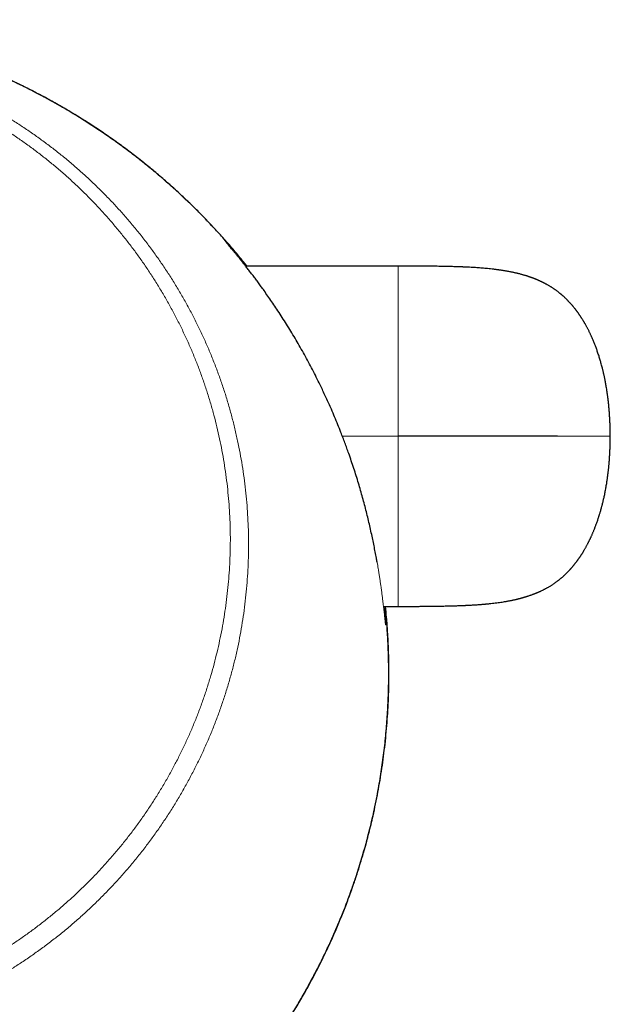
# Model space of a CAD drawing. Header units: millimetres. Extents: x 8 to 811, y 12 to 917.
# Tile 4 of 74: x 389 to 417, y 364 to 410. Entities that reach past the tile are written whole.
import ezdxf

# ---------------------------------------------------------------- set-up
doc = ezdxf.new("R2010")
doc.units = ezdxf.units.MM

msp = doc.modelspace()

# ---------------------------------------------------------------- linework, layer by layer
at = {"color": 7, "linetype": 'Continuous', "lineweight": 30}
for p, q in [((406.584, 398.615), (399.394, 398.615)), ((405.891, 382.577), (406.584, 382.577))]:
    msp.add_line(p, q, dxfattribs=at)
at = {"color": 252, "linetype": 'Continuous', "lineweight": 0}
msp.add_line((406.584, 390.596), (403.954, 390.596), dxfattribs=at)
at = {"color": 7, "linetype": 'Continuous', "lineweight": 30}
for points, knots in [([(399.449, 398.615), (399.359, 398.728), (399.123, 399.025), (398.728, 399.493), (398.265, 400.02), (397.788, 400.537), (397.298, 401.046), (396.794, 401.545), (396.281, 402.031), (395.758, 402.504), (395.225, 402.963), (394.684, 403.41), (394.135, 403.842), (393.578, 404.261), (393.013, 404.666), (392.44, 405.057), (391.861, 405.434), (391.281, 405.794), (390.701, 406.136), (390.122, 406.461), (389.542, 406.77), (388.957, 407.067), (388.367, 407.35), (387.772, 407.62), (387.178, 407.875), (386.583, 408.115), (385.989, 408.341), (385.397, 408.552), (384.805, 408.75), (384.216, 408.933), (383.629, 409.103), (383.044, 409.26), (382.462, 409.404), (381.884, 409.535), (381.306, 409.654), (380.724, 409.762), (380.132, 409.861), (379.552, 409.945), (378.984, 410.017), (378.429, 410.077), (377.866, 410.127), (377.294, 410.167), (376.715, 410.197), (376.128, 410.216), (375.532, 410.224), (374.939, 410.221), (374.349, 410.206), (373.761, 410.179), (373.166, 410.142), (372.565, 410.092), (371.957, 410.029), (371.356, 409.955), (370.763, 409.871), (370.182, 409.777), (369.6, 409.672), (369.018, 409.555), (368.435, 409.426), (367.853, 409.286), (367.271, 409.133), (366.69, 408.968), (366.109, 408.791), (365.534, 408.603), (364.964, 408.404), (364.402, 408.196), (363.843, 407.976), (363.26, 407.733), (362.654, 407.465), (362.024, 407.17), (361.402, 406.86), (360.785, 406.536), (360.18, 406.199), (359.585, 405.851), (359.001, 405.491), (358.424, 405.118), (357.852, 404.729), (357.284, 404.324), (356.721, 403.902), (356.167, 403.467), (355.622, 403.019), (355.09, 402.56), (354.57, 402.091), (354.062, 401.613), (353.565, 401.121), (353.075, 400.614), (352.592, 400.092), (352.117, 399.554), (351.654, 399.004), (351.203, 398.442), (350.766, 397.871), (350.343, 397.291), (349.936, 396.704), (349.541, 396.106), (349.178, 395.528), (348.845, 394.971), (348.54, 394.438), (348.245, 393.897), (347.96, 393.349), (347.686, 392.794), (347.427, 392.244), (347.186, 391.702), (346.961, 391.172), (346.749, 390.645), (346.55, 390.121), (346.359, 389.591), (346.177, 389.054), (346.004, 388.511), (345.844, 387.974), (345.695, 387.441), (345.559, 386.914), (345.436, 386.403), (345.325, 385.907), (345.226, 385.427), (345.137, 384.953), (345.056, 384.485), (344.977, 383.982), (344.902, 383.446), (344.833, 382.878), (344.777, 382.321), (344.731, 381.775), (344.696, 381.243), (344.671, 380.726), (344.655, 380.224), (344.648, 379.734), (344.648, 379.264), (344.654, 378.812), (344.667, 378.38), (344.685, 377.959), (344.708, 377.549), (344.736, 377.151), (344.766, 376.791), (344.796, 376.467), (344.826, 376.172), (344.86, 375.871), (344.898, 375.563), (344.939, 375.249), (344.988, 374.907), (345.046, 374.536), (345.113, 374.136), (345.187, 373.728), (345.269, 373.313), (345.357, 372.892), (345.453, 372.467), (345.556, 372.037), (345.668, 371.601), (345.791, 371.146), (345.928, 370.672), (346.079, 370.18), (346.241, 369.681), (346.415, 369.176), (346.601, 368.664), (346.797, 368.157), (347, 367.656), (347.212, 367.159), (347.434, 366.662), (347.666, 366.168), (347.927, 365.637), (348.218, 365.073), (348.542, 364.479), (348.876, 363.898), (349.218, 363.331), (349.568, 362.777), (349.927, 362.237), (350.292, 361.71), (350.664, 361.198), (351.042, 360.699), (351.425, 360.212), (351.815, 359.739), (352.164, 359.331), (352.471, 358.983), (352.734, 358.694), (352.998, 358.41), (353.264, 358.131), (353.533, 357.856), (353.796, 357.594), (354.056, 357.341), (354.314, 357.096), (354.584, 356.844), (354.867, 356.588), (355.162, 356.327), (355.469, 356.062), (355.78, 355.801), (356.095, 355.544), (356.412, 355.292), (356.74, 355.037), (357.08, 354.781), (357.433, 354.524), (357.793, 354.268), (358.163, 354.013), (358.541, 353.761), (358.931, 353.509), (359.333, 353.258), (359.745, 353.01), (360.167, 352.764), (360.599, 352.522), (361.044, 352.282), (361.504, 352.043), (361.98, 351.806), (362.473, 351.572), (362.98, 351.342), (363.462, 351.133), (363.778, 351.005), (363.919, 350.947)], [0, 0, 0, 0, 0.0038367, 0.0100643, 0.0162721, 0.022461, 0.0287572, 0.0350349, 0.041295, 0.0475378, 0.0537642, 0.0599747, 0.0661698, 0.0723367, 0.0784895, 0.0846288, 0.0907548, 0.0968427, 0.1027684, 0.1086416, 0.1144626, 0.1202319, 0.1260661, 0.1318473, 0.1375759, 0.1432524, 0.1488772, 0.1544507, 0.1599731, 0.1654331, 0.1708431, 0.1762033, 0.1815143, 0.1867761, 0.1919432, 0.1971832, 0.2024981, 0.2078891, 0.2127678, 0.2177092, 0.2227141, 0.2277838, 0.2329194, 0.2381222, 0.2433933, 0.2487344, 0.253876, 0.2590835, 0.2643582, 0.2697016, 0.2751153, 0.2805955, 0.2857901, 0.2910054, 0.296242, 0.3015002, 0.3067804, 0.3120833, 0.3174092, 0.3227586, 0.328132, 0.33353, 0.3388421, 0.3441541, 0.3494666, 0.3547803, 0.3609308, 0.3670848, 0.3732432, 0.3794069, 0.3855769, 0.3916436, 0.3977179, 0.4038006, 0.4098924, 0.4161051, 0.4223287, 0.4285639, 0.4348115, 0.441072, 0.4472341, 0.4534099, 0.4596001, 0.4658053, 0.4721392, 0.4784899, 0.484858, 0.491244, 0.4976486, 0.5039576, 0.5102857, 0.5166337, 0.5230021, 0.5284222, 0.533858, 0.5393099, 0.5447783, 0.5502638, 0.5557668, 0.5609303, 0.5660266, 0.5710563, 0.5760198, 0.5809174, 0.5860404, 0.5910902, 0.5960673, 0.6009722, 0.6058052, 0.6105668, 0.6149912, 0.6193528, 0.6236519, 0.6278889, 0.632064, 0.6372888, 0.6424145, 0.6474417, 0.6523713, 0.6572036, 0.6618559, 0.6664157, 0.6708838, 0.6752609, 0.6793369, 0.6833321, 0.6872474, 0.6910835, 0.6948414, 0.698522, 0.7013605, 0.7041858, 0.7070587, 0.7099809, 0.7129448, 0.7159496, 0.7196106, 0.7233328, 0.7271175, 0.7309658, 0.7348788, 0.7387857, 0.7427569, 0.7467932, 0.7508955, 0.7554006, 0.7599846, 0.7646484, 0.7693932, 0.7742197, 0.7791289, 0.7838342, 0.7886145, 0.7934669, 0.7983097, 0.8031098, 0.8091714, 0.8151661, 0.8210951, 0.8269594, 0.8327602, 0.8384984, 0.8441749, 0.8497783, 0.855322, 0.8608065, 0.8662326, 0.8716009, 0.8750848, 0.8785443, 0.8819796, 0.8853908, 0.8887779, 0.8921987, 0.8952468, 0.8984045, 0.9016717, 0.9050484, 0.9085346, 0.9121305, 0.9158361, 0.9193293, 0.9229149, 0.9265929, 0.9303636, 0.9342269, 0.9381831, 0.9421173, 0.9461396, 0.9502503, 0.9544494, 0.9587374, 0.9630356, 0.96742, 0.9718911, 0.9764491, 0.9811903, 0.9860229, 0.9909476, 0.9959649, 1, 1, 1, 1]), ([(399.456, 398.615), (399.33, 398.772), (399.056, 399.113), (398.619, 399.625), (398.152, 400.15), (397.678, 400.659), (397.198, 401.152), (396.706, 401.635), (396.203, 402.107), (395.688, 402.569), (395.165, 403.019), (394.633, 403.455), (394.092, 403.879), (393.542, 404.291), (392.981, 404.692), (392.411, 405.08), (391.881, 405.424), (391.394, 405.727), (390.951, 405.993), (390.504, 406.251), (390.078, 406.487), (389.674, 406.702), (389.294, 406.899), (388.911, 407.091), (388.481, 407.298), (388.004, 407.518), (387.478, 407.75), (386.948, 407.971), (386.413, 408.183), (385.874, 408.385), (385.329, 408.577), (384.779, 408.76), (384.225, 408.932), (383.667, 409.094), (383.105, 409.246), (382.54, 409.387), (382.018, 409.507), (381.542, 409.608), (381.111, 409.692), (380.678, 409.771), (380.252, 409.842), (379.833, 409.906), (379.42, 409.964), (379.006, 410.015), (378.549, 410.066), (378.049, 410.113), (377.506, 410.155), (376.961, 410.187), (376.416, 410.21), (375.87, 410.223), (375.332, 410.225), (374.803, 410.219), (374.284, 410.204), (373.764, 410.181), (373.244, 410.148), (372.724, 410.107), (372.212, 410.058), (371.708, 410.001), (371.211, 409.937), (370.715, 409.865), (370.219, 409.785), (369.725, 409.696), (369.327, 409.62), (369.094, 409.57), (369.025, 409.554)], [0, 0, 0, 0, 0.017701, 0.038526, 0.059351, 0.079562, 0.099776, 0.119987, 0.140289, 0.160593, 0.180895, 0.201063, 0.221234, 0.241403, 0.261661, 0.281921, 0.30218, 0.317328, 0.332477, 0.347642, 0.362808, 0.375382, 0.387956, 0.40054, 0.413124, 0.429985, 0.446848, 0.463709, 0.480623, 0.497539, 0.514454, 0.531504, 0.548557, 0.565607, 0.582714, 0.599822, 0.616928, 0.629829, 0.64273, 0.655642, 0.668554, 0.680794, 0.693035, 0.705285, 0.717535, 0.733534, 0.749535, 0.765534, 0.781579, 0.797625, 0.81367, 0.828939, 0.844208, 0.859477, 0.874784, 0.890092, 0.9054, 0.920112, 0.934825, 0.949537, 0.964283, 0.979031, 0.993777, 1, 1, 1, 1]), ([(403.885, 390.775), (403.837, 390.897), (403.74, 391.141), (403.589, 391.505), (403.447, 391.837), (403.315, 392.137), (403.194, 392.404), (403.071, 392.667), (402.931, 392.962), (402.77, 393.29), (402.589, 393.648), (402.403, 394.003), (402.213, 394.356), (402.018, 394.705), (401.822, 395.047), (401.624, 395.383), (401.423, 395.713), (401.22, 396.037), (401.019, 396.351), (400.822, 396.65), (400.631, 396.933), (400.445, 397.2), (400.278, 397.437), (400.128, 397.645), (399.997, 397.825), (399.868, 397.998), (399.74, 398.168), (399.613, 398.334), (399.487, 398.497), (399.366, 398.651), (399.251, 398.797), (399.142, 398.933), (399.039, 399.059), (398.942, 399.177), (398.852, 399.287), (398.768, 399.387), (398.692, 399.478), (398.634, 399.547), (398.605, 399.581), (398.595, 399.592)], [0, 0, 0, 0, 0.029497, 0.059006, 0.088505, 0.110826, 0.133147, 0.155067, 0.176987, 0.208117, 0.239258, 0.270389, 0.302514, 0.334662, 0.36681, 0.398935, 0.43181, 0.464708, 0.497606, 0.530479, 0.561556, 0.592645, 0.623721, 0.647242, 0.670762, 0.693874, 0.716986, 0.741757, 0.766543, 0.791327, 0.816097, 0.840311, 0.864542, 0.888772, 0.912984, 0.937836, 0.962712, 0.987586, 1, 1, 1, 1]), ([(398.647, 399.55), (398.648, 399.549), (398.667, 399.528), (398.71, 399.479), (398.775, 399.403), (398.848, 399.319), (398.928, 399.225), (399.016, 399.121), (399.112, 399.006), (399.213, 398.883), (399.319, 398.754), (399.394, 398.661), (399.431, 398.615)], [0, 0, 0, 0, 0.005376, 0.110882, 0.216459, 0.322044, 0.42756, 0.542008, 0.656558, 0.771153, 0.885723, 1, 1, 1, 1]), ([(416.578, 390.596), (416.578, 390.628), (416.578, 390.69), (416.577, 390.776), (416.576, 390.855), (416.575, 390.924), (416.573, 390.984), (416.571, 391.035), (416.57, 391.077), (416.568, 391.113), (416.567, 391.15), (416.566, 391.179), (416.564, 391.213), (416.562, 391.247), (416.561, 391.272), (416.56, 391.292), (416.559, 391.309), (416.558, 391.325), (416.558, 391.339), (416.557, 391.351), (416.556, 391.361), (416.556, 391.371), (416.555, 391.381), (416.555, 391.391), (416.554, 391.4), (416.554, 391.408), (416.553, 391.416), (416.553, 391.423), (416.552, 391.431), (416.552, 391.438), (416.552, 391.444), (416.551, 391.449), (416.551, 391.454), (416.551, 391.459), (416.55, 391.464), (416.55, 391.47), (416.55, 391.476), (416.549, 391.483), (416.549, 391.49), (416.549, 391.497), (416.548, 391.504), (416.548, 391.512), (416.547, 391.521), (416.547, 391.53), (416.546, 391.539), (416.546, 391.549), (416.545, 391.558), (416.545, 391.567), (416.544, 391.578), (416.543, 391.599), (416.54, 391.632), (416.537, 391.68), (416.533, 391.74), (416.527, 391.816), (416.52, 391.902), (416.511, 391.998), (416.501, 392.096), (416.493, 392.176), (416.486, 392.238), (416.481, 392.283), (416.476, 392.323), (416.472, 392.356), (416.469, 392.384), (416.465, 392.413), (416.461, 392.446), (416.455, 392.492), (416.447, 392.551), (416.437, 392.62), (416.427, 392.693), (416.414, 392.779), (416.399, 392.872), (416.382, 392.973), (416.364, 393.069), (416.347, 393.161), (416.33, 393.25), (416.314, 393.33), (416.298, 393.404), (416.284, 393.47), (416.271, 393.53), (416.258, 393.585), (416.245, 393.642), (416.23, 393.704), (416.213, 393.772), (416.192, 393.855), (416.167, 393.948), (416.14, 394.046), (416.114, 394.139), (416.087, 394.229), (416.06, 394.319), (416.03, 394.413), (415.998, 394.511), (415.967, 394.603), (415.937, 394.688), (415.907, 394.77), (415.877, 394.849), (415.847, 394.926), (415.817, 395.003), (415.785, 395.082), (415.753, 395.156), (415.723, 395.226), (415.695, 395.288), (415.671, 395.342), (415.649, 395.389), (415.626, 395.437), (415.6, 395.492), (415.574, 395.545), (415.546, 395.601), (415.515, 395.661), (415.486, 395.716), (415.459, 395.767), (415.434, 395.812), (415.412, 395.852), (415.393, 395.885), (415.375, 395.916), (415.357, 395.949), (415.337, 395.983), (415.315, 396.019), (415.292, 396.058), (415.266, 396.099), (415.241, 396.14), (415.217, 396.177), (415.196, 396.209), (415.176, 396.24), (415.155, 396.272), (415.135, 396.301), (415.118, 396.326), (415.104, 396.346), (415.089, 396.367), (415.072, 396.392), (415.052, 396.42), (415.031, 396.449), (415.012, 396.475), (414.996, 396.496), (414.983, 396.514), (414.97, 396.531), (414.955, 396.55), (414.939, 396.571), (414.921, 396.595), (414.9, 396.622), (414.875, 396.653), (414.847, 396.687), (414.819, 396.721), (414.794, 396.751), (414.772, 396.776), (414.753, 396.798), (414.736, 396.817), (414.719, 396.837), (414.699, 396.859), (414.674, 396.886), (414.645, 396.918), (414.615, 396.949), (414.587, 396.978), (414.563, 397.003), (414.54, 397.027), (414.513, 397.054), (414.479, 397.087), (414.439, 397.125), (414.401, 397.16), (414.369, 397.189), (414.346, 397.21), (414.327, 397.226), (414.309, 397.242), (414.291, 397.258), (414.271, 397.275), (414.249, 397.294), (414.222, 397.316), (414.191, 397.341), (414.158, 397.367), (414.12, 397.397), (414.079, 397.428), (414.037, 397.459), (414, 397.486), (413.967, 397.51), (413.932, 397.534), (413.894, 397.559), (413.851, 397.587), (413.809, 397.615), (413.765, 397.642), (413.721, 397.669), (413.674, 397.697), (413.627, 397.723), (413.585, 397.747), (413.547, 397.768), (413.513, 397.786), (413.479, 397.804), (413.45, 397.819), (413.426, 397.831), (413.406, 397.841), (413.385, 397.851), (413.362, 397.862), (413.337, 397.875), (413.309, 397.888), (413.281, 397.901), (413.253, 397.913), (413.227, 397.925), (413.198, 397.938), (413.167, 397.951), (413.137, 397.964), (413.111, 397.975), (413.086, 397.985), (413.06, 397.996), (413.031, 398.007), (413, 398.02), (412.971, 398.031), (412.946, 398.04), (412.929, 398.047), (412.913, 398.053), (412.896, 398.059), (412.875, 398.067), (412.847, 398.077), (412.816, 398.088), (412.786, 398.098), (412.761, 398.107), (412.737, 398.115), (412.712, 398.123), (412.687, 398.131), (412.662, 398.139), (412.628, 398.15), (412.582, 398.164), (412.524, 398.182), (412.464, 398.199), (412.404, 398.216), (412.341, 398.233), (412.276, 398.249), (412.213, 398.265), (412.153, 398.28), (412.092, 398.294), (412.031, 398.307), (411.97, 398.321), (411.906, 398.334), (411.84, 398.347), (411.774, 398.36), (411.714, 398.371), (411.655, 398.381), (411.594, 398.391), (411.53, 398.402), (411.465, 398.412), (411.403, 398.421), (411.347, 398.429), (411.291, 398.437), (411.23, 398.445), (411.159, 398.454), (411.083, 398.464), (410.985, 398.475), (410.868, 398.488), (410.734, 398.5), (410.607, 398.512), (410.48, 398.522), (410.353, 398.531), (410.222, 398.54), (410.089, 398.548), (409.977, 398.554), (409.892, 398.559), (409.839, 398.561), (409.793, 398.564), (409.756, 398.565), (409.731, 398.567), (409.715, 398.567), (409.705, 398.568), (409.69, 398.568), (409.663, 398.569), (409.625, 398.571), (409.58, 398.573), (409.532, 398.575), (409.472, 398.577), (409.397, 398.58), (409.306, 398.583), (409.203, 398.586), (409.085, 398.589), (408.963, 398.593), (408.838, 398.596), (408.711, 398.598), (408.573, 398.601), (408.423, 398.603), (408.262, 398.606), (408.087, 398.608), (407.904, 398.61), (407.714, 398.612), (407.516, 398.613), (407.304, 398.614), (407.078, 398.615), (406.836, 398.615), (406.67, 398.615), (406.584, 398.615)], [0, 0, 0, 0, 0.006072, 0.011763, 0.01705, 0.02191, 0.026323, 0.030204, 0.033623, 0.036702, 0.039914, 0.046502, 0.052382, 0.05723, 0.062054, 0.067077, 0.072158, 0.077258, 0.082375, 0.087752, 0.093293, 0.099295, 0.105788, 0.1128, 0.120359, 0.127225, 0.134527, 0.142286, 0.150526, 0.15927, 0.168544, 0.176219, 0.184251, 0.192529, 0.20042, 0.207803, 0.214644, 0.220025, 0.224975, 0.229477, 0.233519, 0.237088, 0.240174, 0.242769, 0.244868, 0.246472, 0.247592, 0.247984, 0.248504, 0.249317, 0.250914, 0.253097, 0.255857, 0.258931, 0.263585, 0.268688, 0.274292, 0.28044, 0.28372, 0.286579, 0.288998, 0.29098, 0.292527, 0.293706, 0.295311, 0.297598, 0.300566, 0.304205, 0.308038, 0.311704, 0.317128, 0.322144, 0.326758, 0.331518, 0.33585, 0.339865, 0.343568, 0.346964, 0.350058, 0.352793, 0.355784, 0.359083, 0.362691, 0.366696, 0.372419, 0.377702, 0.382532, 0.387344, 0.392335, 0.397668, 0.403101, 0.408276, 0.41316, 0.417962, 0.422849, 0.427044, 0.43177, 0.436575, 0.441101, 0.445355, 0.449388, 0.452431, 0.455366, 0.458265, 0.46132, 0.464884, 0.468894, 0.472719, 0.476358, 0.479723, 0.482756, 0.485373, 0.487581, 0.489502, 0.491771, 0.494204, 0.496504, 0.499143, 0.502244, 0.505195, 0.507803, 0.510075, 0.512128, 0.514556, 0.516982, 0.518586, 0.519947, 0.521483, 0.523354, 0.525555, 0.527848, 0.52991, 0.531505, 0.532755, 0.534103, 0.535593, 0.537223, 0.539049, 0.541152, 0.543692, 0.546652, 0.549507, 0.551967, 0.554079, 0.55593, 0.557527, 0.559, 0.560922, 0.563352, 0.566209, 0.56929, 0.571903, 0.57419, 0.576172, 0.578639, 0.581837, 0.585597, 0.589513, 0.592132, 0.594188, 0.59584, 0.597467, 0.599118, 0.600778, 0.602765, 0.605191, 0.607969, 0.610897, 0.613946, 0.617986, 0.621615, 0.624767, 0.627554, 0.630224, 0.633637, 0.637163, 0.641004, 0.644253, 0.647998, 0.652057, 0.655939, 0.659397, 0.662344, 0.665107, 0.667754, 0.670444, 0.671914, 0.673468, 0.675104, 0.67685, 0.678807, 0.680979, 0.6833, 0.685257, 0.68713, 0.689287, 0.691841, 0.694038, 0.695835, 0.697614, 0.699425, 0.701471, 0.703788, 0.706257, 0.707663, 0.708866, 0.709868, 0.710905, 0.712413, 0.71434, 0.71673, 0.718709, 0.720304, 0.721857, 0.723488, 0.725188, 0.726821, 0.72835, 0.731802, 0.735682, 0.739367, 0.742907, 0.74665, 0.750713, 0.754381, 0.757653, 0.761155, 0.764624, 0.767849, 0.771092, 0.774973, 0.778437, 0.781462, 0.784339, 0.787232, 0.790301, 0.793876, 0.797026, 0.799625, 0.802033, 0.804936, 0.808348, 0.811944, 0.815496, 0.821854, 0.827851, 0.833282, 0.83863, 0.844469, 0.849733, 0.855384, 0.861449, 0.863836, 0.866169, 0.868106, 0.869617, 0.870696, 0.871338, 0.871601, 0.871943, 0.873152, 0.875072, 0.876753, 0.878761, 0.881104, 0.884368, 0.888144, 0.892451, 0.897316, 0.902767, 0.907573, 0.912797, 0.91846, 0.924586, 0.931204, 0.938344, 0.946037, 0.953605, 0.961699, 0.97035, 0.979592, 0.989462, 1, 1, 1, 1]), ([(405.589, 384.666), (405.578, 384.729), (405.551, 384.884), (405.503, 385.14), (405.446, 385.433), (405.384, 385.737), (405.317, 386.049), (405.245, 386.371), (405.167, 386.7), (405.085, 387.032), (404.999, 387.366), (404.908, 387.702), (404.812, 388.04), (404.712, 388.383), (404.605, 388.731), (404.493, 389.082), (404.375, 389.435), (404.265, 389.753), (404.164, 390.036), (404.074, 390.282), (403.981, 390.529), (403.917, 390.693), (403.885, 390.775)], [0, 0, 0, 0, 0.037143, 0.09066, 0.144179, 0.19765, 0.252156, 0.306686, 0.361193, 0.416295, 0.46967, 0.523089, 0.576508, 0.629885, 0.684181, 0.738499, 0.792796, 0.847624, 0.885675, 0.923725, 0.961863, 1, 1, 1, 1]), ([(406.584, 382.577), (406.661, 382.577), (406.811, 382.577), (407.029, 382.578), (407.235, 382.578), (407.428, 382.579), (407.611, 382.58), (407.783, 382.582), (407.945, 382.583), (408.109, 382.585), (408.273, 382.587), (408.438, 382.589), (408.59, 382.592), (408.729, 382.595), (408.862, 382.598), (408.988, 382.601), (409.107, 382.604), (409.213, 382.607), (409.307, 382.61), (409.392, 382.613), (409.468, 382.615), (409.534, 382.618), (409.587, 382.62), (409.628, 382.622), (409.659, 382.623), (409.688, 382.624), (409.717, 382.626), (409.753, 382.627), (409.797, 382.629), (409.853, 382.632), (409.92, 382.635), (409.997, 382.639), (410.08, 382.644), (410.168, 382.649), (410.256, 382.655), (410.343, 382.661), (410.425, 382.667), (410.502, 382.673), (410.571, 382.678), (410.629, 382.683), (410.677, 382.687), (410.72, 382.691), (410.767, 382.695), (410.821, 382.701), (410.908, 382.709), (411.023, 382.722), (411.159, 382.738), (411.291, 382.755), (411.418, 382.773), (411.537, 382.792), (411.632, 382.808), (411.708, 382.821), (411.769, 382.832), (411.83, 382.844), (411.891, 382.856), (411.949, 382.868), (412.005, 382.88), (412.061, 382.892), (412.112, 382.903), (412.154, 382.913), (412.185, 382.921), (412.218, 382.929), (412.255, 382.938), (412.292, 382.947), (412.325, 382.956), (412.354, 382.964), (412.384, 382.972), (412.417, 382.981), (412.45, 382.99), (412.48, 382.998), (412.506, 383.006), (412.53, 383.013), (412.557, 383.021), (412.587, 383.03), (412.618, 383.04), (412.651, 383.05), (412.691, 383.063), (412.743, 383.08), (412.798, 383.099), (412.856, 383.119), (412.908, 383.138), (412.956, 383.156), (412.99, 383.169), (413.017, 383.18), (413.039, 383.188), (413.067, 383.199), (413.097, 383.212), (413.126, 383.224), (413.151, 383.235), (413.175, 383.245), (413.202, 383.256), (413.23, 383.269), (413.256, 383.281), (413.279, 383.291), (413.31, 383.306), (413.351, 383.325), (413.4, 383.349), (413.446, 383.372), (413.488, 383.393), (413.528, 383.415), (413.568, 383.436), (413.613, 383.461), (413.662, 383.489), (413.715, 383.52), (413.767, 383.552), (413.818, 383.584), (413.863, 383.613), (413.905, 383.641), (413.947, 383.67), (413.99, 383.7), (414.033, 383.731), (414.073, 383.76), (414.107, 383.786), (414.136, 383.809), (414.165, 383.831), (414.193, 383.853), (414.221, 383.876), (414.251, 383.901), (414.284, 383.929), (414.318, 383.958), (414.351, 383.987), (414.38, 384.013), (414.405, 384.037), (414.428, 384.058), (414.45, 384.079), (414.474, 384.101), (414.5, 384.126), (414.529, 384.155), (414.56, 384.187), (414.59, 384.217), (414.616, 384.244), (414.636, 384.265), (414.655, 384.286), (414.674, 384.306), (414.694, 384.329), (414.717, 384.353), (414.741, 384.381), (414.766, 384.409), (414.788, 384.435), (414.806, 384.456), (414.82, 384.474), (414.835, 384.491), (414.852, 384.512), (414.871, 384.535), (414.893, 384.562), (414.917, 384.593), (414.944, 384.627), (414.971, 384.663), (414.995, 384.695), (415.015, 384.722), (415.032, 384.746), (415.05, 384.77), (415.07, 384.798), (415.092, 384.829), (415.116, 384.864), (415.14, 384.899), (415.162, 384.932), (415.182, 384.962), (415.198, 384.987), (415.212, 385.007), (415.223, 385.026), (415.238, 385.048), (415.256, 385.077), (415.275, 385.108), (415.294, 385.139), (415.315, 385.173), (415.338, 385.212), (415.365, 385.258), (415.392, 385.306), (415.42, 385.354), (415.447, 385.404), (415.474, 385.454), (415.5, 385.503), (415.524, 385.549), (415.546, 385.592), (415.567, 385.633), (415.586, 385.672), (415.605, 385.711), (415.622, 385.746), (415.64, 385.784), (415.659, 385.824), (415.681, 385.872), (415.704, 385.925), (415.728, 385.978), (415.751, 386.031), (415.774, 386.085), (415.797, 386.14), (415.818, 386.192), (415.835, 386.236), (415.85, 386.273), (415.864, 386.311), (415.882, 386.357), (415.903, 386.414), (415.928, 386.482), (415.955, 386.558), (415.981, 386.632), (416.003, 386.698), (416.02, 386.75), (416.034, 386.791), (416.044, 386.824), (416.054, 386.855), (416.064, 386.888), (416.077, 386.93), (416.094, 386.984), (416.114, 387.054), (416.137, 387.134), (416.158, 387.211), (416.176, 387.278), (416.189, 387.327), (416.199, 387.367), (416.207, 387.398), (416.214, 387.427), (416.223, 387.462), (416.235, 387.509), (416.249, 387.568), (416.265, 387.637), (416.283, 387.718), (416.303, 387.81), (416.322, 387.905), (416.342, 388.007), (416.362, 388.11), (416.381, 388.216), (416.398, 388.318), (416.414, 388.416), (416.428, 388.507), (416.44, 388.588), (416.449, 388.658), (416.457, 388.719), (416.465, 388.78), (416.474, 388.851), (416.484, 388.932), (416.493, 389.013), (416.501, 389.09), (416.508, 389.164), (416.515, 389.234), (416.521, 389.301), (416.527, 389.374), (416.533, 389.449), (416.538, 389.52), (416.541, 389.573), (416.543, 389.606), (416.545, 389.634), (416.547, 389.658), (416.548, 389.676), (416.548, 389.691), (416.549, 389.701), (416.55, 389.711), (416.55, 389.72), (416.551, 389.729), (416.551, 389.737), (416.552, 389.748), (416.552, 389.761), (416.553, 389.775), (416.554, 389.786), (416.554, 389.796), (416.555, 389.805), (416.555, 389.811), (416.555, 389.815), (416.555, 389.817), (416.556, 389.82), (416.556, 389.823), (416.556, 389.826), (416.556, 389.83), (416.557, 389.834), (416.557, 389.839), (416.557, 389.843), (416.557, 389.848), (416.558, 389.853), (416.558, 389.858), (416.558, 389.863), (416.558, 389.868), (416.559, 389.872), (416.559, 389.876), (416.559, 389.882), (416.56, 389.89), (416.56, 389.901), (416.561, 389.914), (416.562, 389.929), (416.562, 389.944), (416.563, 389.959), (416.564, 389.973), (416.564, 389.985), (416.565, 389.996), (416.565, 390.008), (416.566, 390.02), (416.566, 390.033), (416.567, 390.046), (416.568, 390.061), (416.569, 390.086), (416.57, 390.118), (416.571, 390.161), (416.573, 390.212), (416.575, 390.272), (416.576, 390.341), (416.577, 390.418), (416.578, 390.504), (416.578, 390.565), (416.578, 390.596)], [0, 0, 0, 0, 0.0094598, 0.0183787, 0.0267855, 0.0347071, 0.042169, 0.0491951, 0.0558078, 0.0620279, 0.0693206, 0.0760595, 0.0822772, 0.0880031, 0.0932639, 0.0987075, 0.103612, 0.1080045, 0.1119081, 0.1153428, 0.1186537, 0.1214172, 0.123649, 0.1253614, 0.1265637, 0.1275606, 0.1288818, 0.1302342, 0.1320762, 0.1344088, 0.1372207, 0.1404989, 0.1441512, 0.1477115, 0.151662, 0.1554024, 0.158941, 0.1622846, 0.1653767, 0.167982, 0.1699779, 0.1716681, 0.1736884, 0.1761159, 0.1789478, 0.1853243, 0.1916629, 0.1977733, 0.2039697, 0.2099078, 0.2151166, 0.2184159, 0.2216056, 0.2245504, 0.227871, 0.231336, 0.2339929, 0.2369621, 0.240601, 0.2425361, 0.2441294, 0.2459609, 0.2481826, 0.2505234, 0.2524552, 0.2540332, 0.2557716, 0.2578765, 0.2599771, 0.2618446, 0.2634192, 0.2648022, 0.2664445, 0.2684023, 0.2705659, 0.2723475, 0.2747895, 0.2783645, 0.2825469, 0.2860135, 0.2900832, 0.2932649, 0.2960806, 0.2973684, 0.2989529, 0.3008993, 0.3032162, 0.3055413, 0.3073218, 0.3088368, 0.3109071, 0.3131911, 0.315149, 0.3167786, 0.3184094, 0.3223324, 0.3261872, 0.329801, 0.3331529, 0.3362008, 0.3394002, 0.3429317, 0.346944, 0.351426, 0.3559719, 0.3601308, 0.3640175, 0.3673618, 0.3708934, 0.3746177, 0.3783396, 0.3818382, 0.3846983, 0.387271, 0.3897748, 0.3923326, 0.3946633, 0.3972807, 0.4002392, 0.4035216, 0.4065802, 0.4091649, 0.4114279, 0.4135141, 0.4154736, 0.4175574, 0.4199983, 0.4227664, 0.4257702, 0.4287266, 0.4311167, 0.432977, 0.434671, 0.4365992, 0.4385227, 0.4406643, 0.4430613, 0.4455801, 0.4477436, 0.449504, 0.4508694, 0.452221, 0.4539558, 0.4558968, 0.4580665, 0.4605124, 0.4632425, 0.4662062, 0.468854, 0.4708744, 0.4725006, 0.4742045, 0.4763505, 0.4788428, 0.4813406, 0.4840296, 0.4865189, 0.488728, 0.4905446, 0.4919484, 0.4930963, 0.4944627, 0.4967454, 0.4990546, 0.5011355, 0.5033616, 0.5060348, 0.5092123, 0.5127403, 0.5158124, 0.518954, 0.5225802, 0.5257628, 0.5286567, 0.531376, 0.5341172, 0.5365756, 0.5388409, 0.5413737, 0.5433838, 0.5459459, 0.5490767, 0.5524713, 0.555777, 0.5589919, 0.5621149, 0.565637, 0.5687637, 0.5713233, 0.5733288, 0.5754569, 0.5780394, 0.58161, 0.5855713, 0.589919, 0.5946622, 0.5981202, 0.6010045, 0.6032879, 0.6049791, 0.6066165, 0.608475, 0.6105562, 0.6138336, 0.6176324, 0.6219625, 0.6268319, 0.6299491, 0.6325568, 0.6346497, 0.636224, 0.6376175, 0.639189, 0.6420201, 0.6452538, 0.6488589, 0.6537435, 0.6591869, 0.6650638, 0.6706931, 0.6762432, 0.6814722, 0.6864211, 0.6906417, 0.6946529, 0.6982533, 0.7014243, 0.7041707, 0.7066474, 0.7106142, 0.7149604, 0.7192457, 0.7234713, 0.7276387, 0.731746, 0.7356776, 0.7393822, 0.7438398, 0.7479433, 0.7499815, 0.7522831, 0.7549302, 0.7579727, 0.7612216, 0.7648571, 0.7688781, 0.7731072, 0.7774558, 0.7819197, 0.7864945, 0.791176, 0.8013099, 0.8118479, 0.8227447, 0.833953, 0.8454241, 0.8571083, 0.8640729, 0.8710482, 0.8776425, 0.883768, 0.8900008, 0.8957172, 0.9009418, 0.9056971, 0.9100038, 0.9138804, 0.9173439, 0.9204859, 0.923223, 0.9255683, 0.9267716, 0.9278521, 0.9292, 0.9310326, 0.9332489, 0.9358942, 0.9389541, 0.9421124, 0.9449352, 0.9474299, 0.9499626, 0.952097, 0.954149, 0.9562033, 0.9577626, 0.9593256, 0.960997, 0.9632025, 0.9659829, 0.9693258, 0.9732142, 0.9776272, 0.9825406, 0.9879273, 0.9937578, 1, 1, 1, 1]), ([(414.086, 390.596), (414.028, 390.596), (413.915, 390.596), (413.747, 390.596), (413.585, 390.596), (413.43, 390.596), (413.28, 390.596), (413.127, 390.596), (412.972, 390.596), (412.818, 390.596), (412.674, 390.596), (412.54, 390.596), (412.407, 390.596), (412.277, 390.596), (412.153, 390.596), (412.044, 390.596), (411.948, 390.596), (411.864, 390.596), (411.791, 390.596), (411.727, 390.596), (411.666, 390.596), (411.608, 390.596), (411.555, 390.596), (411.51, 390.596), (411.469, 390.596), (411.432, 390.596), (411.397, 390.596), (411.368, 390.596), (411.343, 390.596), (411.323, 390.596), (411.302, 390.596), (411.279, 390.596), (411.254, 390.596), (411.229, 390.596), (411.205, 390.596), (411.18, 390.596), (411.154, 390.596), (411.125, 390.596), (411.095, 390.596), (411.063, 390.596), (411.03, 390.596), (410.996, 390.596), (410.961, 390.596), (410.924, 390.596), (410.886, 390.596), (410.84, 390.596), (410.784, 390.596), (410.721, 390.596), (410.662, 390.596), (410.608, 390.596), (410.561, 390.596), (410.514, 390.596), (410.469, 390.596), (410.425, 390.596), (410.384, 390.596), (410.345, 390.596), (410.307, 390.596), (410.271, 390.596), (410.237, 390.596), (410.203, 390.596), (410.17, 390.596), (410.138, 390.596), (410.104, 390.596), (410.069, 390.596), (410.033, 390.596), (409.995, 390.596), (409.956, 390.596), (409.911, 390.596), (409.86, 390.596), (409.799, 390.596), (409.733, 390.596), (409.661, 390.596), (409.582, 390.596), (409.495, 390.596), (409.399, 390.596), (409.293, 390.596), (409.177, 390.596), (409.063, 390.596), (408.954, 390.596), (408.849, 390.596), (408.735, 390.596), (408.611, 390.596), (408.477, 390.596), (408.331, 390.596), (408.183, 390.596), (408.037, 390.596), (407.892, 390.596), (407.737, 390.596), (407.571, 390.596), (407.396, 390.596), (407.209, 390.596), (407.012, 390.596), (406.802, 390.596), (406.658, 390.596), (406.584, 390.596)], [0, 0, 0, 0, 0.009671, 0.019082, 0.028258, 0.037219, 0.04598, 0.054551, 0.064588, 0.074354, 0.083838, 0.093019, 0.101873, 0.11246, 0.122606, 0.132429, 0.14204, 0.151543, 0.161027, 0.170572, 0.180242, 0.192875, 0.20582, 0.21908, 0.232642, 0.246488, 0.260588, 0.274974, 0.282632, 0.290621, 0.299052, 0.308036, 0.317684, 0.328108, 0.336914, 0.346321, 0.356384, 0.367155, 0.37869, 0.391041, 0.402977, 0.415552, 0.42869, 0.442314, 0.456346, 0.470709, 0.493764, 0.517149, 0.540565, 0.55832, 0.575784, 0.592823, 0.609304, 0.625091, 0.640062, 0.654193, 0.667521, 0.680083, 0.691915, 0.703056, 0.713541, 0.72341, 0.732701, 0.742298, 0.751295, 0.759746, 0.767704, 0.775228, 0.78439, 0.793021, 0.801226, 0.809117, 0.816813, 0.824436, 0.832112, 0.839962, 0.848103, 0.856643, 0.863047, 0.869761, 0.876844, 0.884363, 0.892386, 0.900987, 0.910242, 0.918007, 0.926259, 0.935039, 0.944383, 0.954332, 0.964728, 0.975781, 0.987526, 1, 1, 1, 1]), ([(386.869, 350.942), (386.911, 350.959), (387.112, 351.038), (387.465, 351.187), (387.925, 351.387), (388.374, 351.592), (388.839, 351.813), (389.318, 352.051), (389.809, 352.307), (390.285, 352.565), (390.747, 352.827), (391.194, 353.09), (391.619, 353.35), (392.023, 353.606), (392.406, 353.857), (392.778, 354.108), (393.137, 354.359), (393.499, 354.619), (393.86, 354.887), (394.221, 355.163), (394.569, 355.437), (394.904, 355.709), (395.225, 355.977), (395.534, 356.242), (395.83, 356.503), (396.121, 356.765), (396.404, 357.028), (396.68, 357.29), (396.944, 357.547), (397.195, 357.797), (397.434, 358.041), (397.658, 358.273), (397.866, 358.494), (398.063, 358.707), (398.255, 358.92), (398.446, 359.134), (398.713, 359.44), (399.054, 359.843), (399.463, 360.347), (399.864, 360.862), (400.259, 361.393), (400.648, 361.939), (401.029, 362.501), (401.401, 363.075), (401.762, 363.661), (402.112, 364.258), (402.451, 364.868), (402.766, 365.466), (403.058, 366.052), (403.329, 366.624), (403.59, 367.205), (403.841, 367.795), (404.053, 368.325), (404.23, 368.791), (404.375, 369.192), (404.516, 369.597), (404.652, 370.005), (404.782, 370.416), (404.911, 370.844), (405.038, 371.288), (405.161, 371.749), (405.278, 372.214), (405.388, 372.683), (405.492, 373.156), (405.588, 373.633), (405.674, 374.1), (405.751, 374.557), (405.82, 375.004), (405.882, 375.455), (405.938, 375.908), (405.987, 376.365), (406.029, 376.817), (406.064, 377.265), (406.092, 377.709), (406.113, 378.156), (406.129, 378.605), (406.137, 379.057), (406.139, 379.511), (406.134, 379.968), (406.123, 380.407), (406.106, 380.829), (406.084, 381.231), (406.058, 381.628), (406.028, 382.017), (406, 382.333), (405.98, 382.52), (405.974, 382.577)], [0, 0, 0, 0, 0.003333, 0.015837, 0.02813, 0.040212, 0.052086, 0.065924, 0.079473, 0.092738, 0.10572, 0.118422, 0.130847, 0.142308, 0.153526, 0.164501, 0.175235, 0.185728, 0.197158, 0.208291, 0.219129, 0.229673, 0.239924, 0.249883, 0.25955, 0.268926, 0.278587, 0.287921, 0.296927, 0.305606, 0.313959, 0.321987, 0.329257, 0.33628, 0.343285, 0.350309, 0.357352, 0.373143, 0.38903, 0.405016, 0.4211, 0.437617, 0.45424, 0.47097, 0.487811, 0.504762, 0.521827, 0.539006, 0.55441, 0.569909, 0.585504, 0.601197, 0.616989, 0.627385, 0.637829, 0.64833, 0.658896, 0.669534, 0.680252, 0.692044, 0.70395, 0.715979, 0.72814, 0.740442, 0.752893, 0.765502, 0.777206, 0.789054, 0.801053, 0.813209, 0.825526, 0.83801, 0.850086, 0.862322, 0.874723, 0.887291, 0.900031, 0.912945, 0.926038, 0.939307, 0.951093, 0.962577, 0.973764, 0.984657, 0.995261, 1, 1, 1, 1]), ([(386.869, 350.937), (386.88, 350.941), (387.117, 351.033), (387.573, 351.228), (388.236, 351.521), (388.893, 351.833), (389.544, 352.161), (390.188, 352.505), (390.824, 352.865), (391.453, 353.24), (392.074, 353.631), (392.686, 354.038), (393.276, 354.451), (393.845, 354.869), (394.394, 355.29), (394.933, 355.725), (395.463, 356.173), (395.984, 356.633), (396.493, 357.103), (396.99, 357.584), (397.476, 358.074), (397.951, 358.577), (398.415, 359.09), (398.869, 359.614), (399.273, 360.104), (399.632, 360.556), (399.948, 360.967), (400.256, 361.384), (400.591, 361.852), (400.948, 362.373), (401.325, 362.948), (401.689, 363.533), (402.04, 364.126), (402.379, 364.728), (402.703, 365.337), (403.013, 365.95), (403.308, 366.57), (403.591, 367.196), (403.859, 367.83), (404.114, 368.471), (404.333, 369.063), (404.523, 369.604), (404.684, 370.093), (404.838, 370.586), (404.975, 371.051), (405.095, 371.487), (405.202, 371.895), (405.304, 372.304), (405.41, 372.763), (405.52, 373.271), (405.63, 373.83), (405.729, 374.391), (405.818, 374.955), (405.897, 375.521), (405.965, 376.092), (406.023, 376.67), (406.07, 377.252), (406.107, 377.837), (406.132, 378.422), (406.146, 379.009), (406.148, 379.549), (406.142, 380.042), (406.13, 380.488), (406.112, 380.934), (406.082, 381.46), (406.043, 382.008), (406.002, 382.407), (405.985, 382.577)], [0, 0, 0, 0, 0.000919, 0.019197, 0.037475, 0.055839, 0.074203, 0.092608, 0.111014, 0.129508, 0.148001, 0.166537, 0.185072, 0.202509, 0.219949, 0.237386, 0.254902, 0.272421, 0.289938, 0.307342, 0.324747, 0.342151, 0.359633, 0.377117, 0.394599, 0.407673, 0.420746, 0.433834, 0.446922, 0.46426, 0.4816, 0.498938, 0.516353, 0.533771, 0.551187, 0.568488, 0.585792, 0.603094, 0.620473, 0.637855, 0.655234, 0.668231, 0.681228, 0.69424, 0.707252, 0.717878, 0.728503, 0.739137, 0.749771, 0.764128, 0.778486, 0.792843, 0.807245, 0.821648, 0.83605, 0.850796, 0.865543, 0.880288, 0.895083, 0.909879, 0.924673, 0.935919, 0.947166, 0.958422, 0.969677, 0.987037, 1, 1, 1, 1])]:
    msp.add_open_spline(points, degree=3, knots=knots, dxfattribs=at)
at = {"color": 252, "linetype": 'Continuous', "lineweight": 0}
for points, knots in [([(370.998, 408.842), (371.186, 408.875), (371.561, 408.941), (372.128, 409.023), (372.697, 409.093), (373.268, 409.15), (373.839, 409.194), (374.408, 409.224), (374.977, 409.241), (375.548, 409.244), (376.123, 409.234), (376.702, 409.211), (377.284, 409.173), (377.865, 409.121), (378.445, 409.055), (379.024, 408.976), (379.601, 408.882), (380.174, 408.775), (380.745, 408.654), (381.312, 408.52), (381.875, 408.372), (382.434, 408.211), (382.984, 408.038), (383.527, 407.854), (384.061, 407.658), (384.591, 407.449), (385.121, 407.227), (385.648, 406.991), (386.174, 406.74), (386.693, 406.477), (387.206, 406.201), (387.713, 405.913), (388.213, 405.613), (388.705, 405.301), (389.19, 404.977), (389.667, 404.642), (390.134, 404.297), (390.594, 403.94), (391.042, 403.574), (391.478, 403.2), (391.904, 402.818), (392.32, 402.426), (392.729, 402.021), (393.132, 401.604), (393.527, 401.174), (393.911, 400.734), (394.286, 400.284), (394.649, 399.824), (395.001, 399.356), (395.341, 398.879), (395.669, 398.395), (395.984, 397.902), (396.288, 397.402), (396.579, 396.894), (396.855, 396.382), (397.117, 395.867), (397.364, 395.349), (397.599, 394.826), (397.822, 394.292), (398.034, 393.75), (398.233, 393.198), (398.419, 392.641), (398.59, 392.08), (398.747, 391.515), (398.89, 390.946), (399.019, 390.375), (399.134, 389.8), (399.235, 389.223), (399.321, 388.643), (399.393, 388.061), (399.45, 387.482), (399.492, 386.904), (399.52, 386.328), (399.534, 385.751), (399.533, 385.169), (399.518, 384.584), (399.487, 383.996), (399.442, 383.411), (399.382, 382.827), (399.307, 382.245), (399.217, 381.666), (399.113, 381.089), (398.995, 380.516), (398.862, 379.945), (398.714, 379.377), (398.552, 378.811), (398.376, 378.251), (398.186, 377.698), (397.985, 377.153), (397.77, 376.613), (397.54, 376.077), (397.296, 375.543), (397.038, 375.012), (396.766, 374.489), (396.482, 373.972), (396.184, 373.462), (395.873, 372.959), (395.55, 372.464), (395.214, 371.976), (394.866, 371.495), (394.504, 371.021), (394.13, 370.556), (393.746, 370.102), (393.354, 369.661), (392.954, 369.234), (392.545, 368.816), (392.123, 368.407), (391.689, 368.005), (391.241, 367.611), (390.783, 367.228), (390.314, 366.856), (389.836, 366.494), (389.347, 366.144), (388.865, 365.817), (388.393, 365.512), (387.932, 365.229), (387.463, 364.957), (387.109, 364.758), (386.909, 364.654), (386.869, 364.633)], [0, 0, 0, 0, 0.008374, 0.016754, 0.025144, 0.033549, 0.041975, 0.050275, 0.058601, 0.066956, 0.075323, 0.083858, 0.092394, 0.100936, 0.109487, 0.118043, 0.126599, 0.13515, 0.143683, 0.152219, 0.160752, 0.169277, 0.177789, 0.186139, 0.194487, 0.20284, 0.211206, 0.219755, 0.22831, 0.236863, 0.245416, 0.253978, 0.262554, 0.271147, 0.279726, 0.288295, 0.296861, 0.305427, 0.314002, 0.322435, 0.330874, 0.339315, 0.347756, 0.356373, 0.364999, 0.37364, 0.3823, 0.390975, 0.399656, 0.408337, 0.416996, 0.425659, 0.434332, 0.443018, 0.451708, 0.460235, 0.468758, 0.47728, 0.48581, 0.49453, 0.503258, 0.511991, 0.52072, 0.529444, 0.538167, 0.546894, 0.555611, 0.56434, 0.573073, 0.581804, 0.590532, 0.599108, 0.607694, 0.616295, 0.624907, 0.63369, 0.642462, 0.651217, 0.659955, 0.668687, 0.677416, 0.686146, 0.694861, 0.703585, 0.712321, 0.721075, 0.729856, 0.738502, 0.747153, 0.75579, 0.764404, 0.773177, 0.781938, 0.790692, 0.799444, 0.808198, 0.81696, 0.825735, 0.834507, 0.843299, 0.852117, 0.860966, 0.869818, 0.878489, 0.887137, 0.895765, 0.904381, 0.913173, 0.921968, 0.930772, 0.93959, 0.948425, 0.957284, 0.966171, 0.974119, 0.982088, 0.990062, 0.998023, 1, 1, 1, 1]), ([(386.869, 365.726), (386.971, 365.783), (387.24, 365.933), (387.669, 366.19), (388.155, 366.495), (388.631, 366.811), (389.098, 367.137), (389.555, 367.474), (390.004, 367.821), (390.441, 368.177), (390.866, 368.54), (391.28, 368.912), (391.686, 369.294), (392.085, 369.689), (392.478, 370.097), (392.863, 370.519), (393.239, 370.95), (393.604, 371.391), (393.956, 371.839), (394.297, 372.294), (394.625, 372.756), (394.94, 373.225), (395.244, 373.7), (395.536, 374.182), (395.816, 374.671), (396.082, 375.164), (396.334, 375.66), (396.573, 376.161), (396.801, 376.668), (397.018, 377.186), (397.223, 377.713), (397.416, 378.248), (397.595, 378.786), (397.76, 379.327), (397.912, 379.871), (398.049, 380.417), (398.173, 380.965), (398.284, 381.516), (398.381, 382.069), (398.464, 382.624), (398.534, 383.182), (398.59, 383.74), (398.632, 384.297), (398.66, 384.853), (398.675, 385.41), (398.675, 385.971), (398.662, 386.535), (398.634, 387.102), (398.592, 387.669), (398.536, 388.235), (398.465, 388.799), (398.381, 389.362), (398.283, 389.922), (398.17, 390.479), (398.045, 391.032), (397.905, 391.582), (397.752, 392.129), (397.586, 392.669), (397.408, 393.202), (397.218, 393.727), (397.016, 394.247), (396.799, 394.766), (396.567, 395.282), (396.321, 395.797), (396.062, 396.306), (395.79, 396.808), (395.507, 397.304), (395.211, 397.792), (394.903, 398.272), (394.584, 398.745), (394.253, 399.211), (393.911, 399.668), (393.558, 400.118), (393.196, 400.555), (392.826, 400.981), (392.448, 401.395), (392.059, 401.801), (391.657, 402.2), (391.243, 402.592), (390.816, 402.976), (390.379, 403.349), (389.934, 403.711), (389.479, 404.063), (389.015, 404.403), (388.543, 404.732), (388.064, 405.05), (387.577, 405.355), (387.083, 405.648), (386.582, 405.929), (386.077, 406.196), (385.567, 406.45), (385.055, 406.69), (384.537, 406.917), (384.009, 407.132), (383.474, 407.335), (382.929, 407.527), (382.38, 407.705), (381.825, 407.869), (381.267, 408.02), (380.704, 408.157), (380.139, 408.28), (379.572, 408.39), (379.002, 408.485), (378.43, 408.567), (377.856, 408.635), (377.285, 408.688), (376.715, 408.728), (376.148, 408.754), (375.581, 408.766), (375.01, 408.764), (374.437, 408.749), (373.862, 408.719), (373.289, 408.675), (372.719, 408.617), (372.152, 408.545), (371.586, 408.46), (371.211, 408.392), (371.024, 408.357)], [0, 0, 0, 0, 0.005345, 0.014142, 0.022919, 0.031647, 0.040355, 0.049047, 0.05773, 0.066407, 0.07493, 0.083458, 0.091996, 0.100553, 0.109307, 0.118085, 0.126886, 0.135682, 0.144449, 0.153191, 0.161914, 0.170604, 0.179286, 0.187965, 0.196645, 0.205332, 0.213876, 0.222437, 0.23102, 0.239629, 0.24843, 0.257225, 0.265994, 0.274733, 0.283453, 0.292161, 0.300862, 0.309542, 0.318225, 0.326915, 0.335619, 0.344346, 0.352942, 0.361557, 0.370185, 0.378814, 0.387608, 0.396399, 0.405191, 0.413992, 0.422802, 0.431613, 0.440416, 0.44919, 0.457962, 0.466736, 0.475518, 0.484307, 0.492939, 0.501568, 0.510189, 0.518805, 0.527602, 0.536405, 0.545216, 0.554025, 0.562824, 0.571616, 0.580409, 0.58919, 0.59798, 0.606771, 0.615557, 0.624333, 0.632949, 0.641565, 0.650187, 0.658817, 0.667627, 0.676435, 0.685234, 0.694025, 0.702818, 0.711618, 0.720431, 0.729225, 0.738006, 0.74678, 0.755552, 0.764331, 0.772963, 0.781598, 0.790228, 0.79885, 0.807642, 0.816434, 0.825231, 0.834037, 0.842849, 0.85166, 0.860466, 0.869253, 0.878044, 0.886837, 0.895627, 0.904412, 0.913036, 0.921663, 0.930298, 0.938927, 0.947708, 0.956464, 0.965196, 0.973909, 0.98261, 0.991305, 1, 1, 1, 1]), ([(398.595, 399.592), (398.585, 399.604), (398.56, 399.634), (398.526, 399.675), (398.49, 399.717), (398.462, 399.751), (398.441, 399.775), (398.43, 399.79), (398.428, 399.793), (398.435, 399.786), (398.453, 399.768), (398.478, 399.74), (398.511, 399.703), (398.551, 399.659), (398.595, 399.609), (398.63, 399.57), (398.647, 399.55)], [0, 0, 0, 0, 0.042659, 0.106559, 0.182012, 0.257539, 0.33306, 0.408504, 0.486611, 0.564808, 0.643009, 0.721123, 0.791732, 0.862398, 0.933069, 1, 1, 1, 1]), ([(406.584, 390.596), (406.584, 390.702), (406.584, 390.912), (406.584, 391.227), (406.584, 391.54), (406.584, 391.852), (406.584, 392.161), (406.584, 392.469), (406.584, 392.773), (406.584, 393.073), (406.584, 393.37), (406.584, 393.663), (406.584, 393.951), (406.584, 394.234), (406.584, 394.511), (406.584, 394.782), (406.584, 395.047), (406.584, 395.305), (406.584, 395.555), (406.584, 395.798), (406.584, 396.033), (406.584, 396.259), (406.584, 396.476), (406.584, 396.684), (406.584, 396.882), (406.584, 397.071), (406.584, 397.25), (406.584, 397.419), (406.584, 397.577), (406.584, 397.726), (406.584, 397.863), (406.584, 397.99), (406.584, 398.106), (406.584, 398.21), (406.584, 398.303), (406.584, 398.385), (406.584, 398.454), (406.584, 398.512), (406.584, 398.557), (406.584, 398.59), (406.584, 398.609), (406.584, 398.617), (406.584, 398.615), (406.584, 398.615)], [0, 0, 0, 0, 0.025048, 0.050068, 0.075068, 0.100053, 0.125026, 0.14999, 0.174946, 0.199896, 0.22484, 0.249777, 0.274708, 0.299631, 0.324547, 0.349454, 0.374354, 0.399248, 0.424135, 0.44902, 0.473905, 0.498796, 0.523698, 0.548616, 0.573551, 0.598505, 0.623477, 0.648466, 0.673469, 0.698484, 0.723506, 0.748532, 0.773558, 0.79858, 0.823593, 0.848595, 0.873584, 0.898556, 0.923512, 0.948451, 0.973377, 0.998291, 1, 1, 1, 1]), ([(406.584, 390.596), (406.584, 390.491), (406.584, 390.281), (406.584, 389.966), (406.584, 389.653), (406.584, 389.341), (406.584, 389.031), (406.584, 388.724), (406.584, 388.42), (406.584, 388.119), (406.584, 387.822), (406.584, 387.53), (406.584, 387.242), (406.584, 386.959), (406.584, 386.682), (406.584, 386.411), (406.584, 386.146), (406.584, 385.888), (406.584, 385.638), (406.584, 385.395), (406.584, 385.16), (406.584, 384.934), (406.584, 384.717), (406.584, 384.509), (406.584, 384.311), (406.584, 384.122), (406.584, 383.943), (406.584, 383.774), (406.584, 383.615), (406.584, 383.467), (406.584, 383.33), (406.584, 383.203), (406.584, 383.087), (406.584, 382.983), (406.584, 382.89), (406.584, 382.808), (406.584, 382.739), (406.584, 382.681), (406.584, 382.636), (406.584, 382.603), (406.584, 382.584), (406.584, 382.576), (406.584, 382.578), (406.584, 382.578)], [0, 0, 0, 0, 0.025048, 0.050068, 0.075068, 0.100053, 0.125026, 0.14999, 0.174946, 0.199896, 0.22484, 0.249777, 0.274708, 0.299631, 0.324547, 0.349455, 0.374355, 0.399248, 0.424135, 0.44902, 0.473906, 0.498796, 0.523698, 0.548616, 0.573551, 0.598505, 0.623477, 0.648466, 0.67347, 0.698484, 0.723507, 0.748533, 0.773559, 0.79858, 0.823594, 0.848596, 0.873584, 0.898556, 0.923512, 0.948452, 0.973377, 0.998292, 1, 1, 1, 1]), ([(416.578, 390.596), (416.578, 390.596), (416.578, 390.596), (416.578, 390.596), (416.578, 390.596), (416.577, 390.596), (416.577, 390.596), (416.576, 390.596), (416.576, 390.596), (416.575, 390.596), (416.574, 390.596), (416.574, 390.596), (416.573, 390.596), (416.572, 390.596), (416.571, 390.596), (416.57, 390.596), (416.569, 390.596), (416.569, 390.596), (416.569, 390.596), (416.568, 390.596), (416.563, 390.596), (416.554, 390.596), (416.537, 390.596), (416.511, 390.596), (416.476, 390.596), (416.431, 390.596), (416.377, 390.596), (416.312, 390.596), (416.235, 390.596), (416.145, 390.596), (416.041, 390.596), (415.922, 390.596), (415.798, 390.596), (415.67, 390.596), (415.542, 390.596), (415.402, 390.596), (415.251, 390.596), (415.097, 390.596), (414.943, 390.596), (414.789, 390.596), (414.627, 390.596), (414.455, 390.596), (414.273, 390.596), (414.149, 390.596), (414.086, 390.596)], [0, 0, 0, 0, 0.004252, 0.030711, 0.058152, 0.083956, 0.108218, 0.131038, 0.152512, 0.17274, 0.195111, 0.216046, 0.235705, 0.254247, 0.279117, 0.302503, 0.32487, 0.346686, 0.368271, 0.39998, 0.431121, 0.461624, 0.49144, 0.520553, 0.548992, 0.572775, 0.596279, 0.619671, 0.643142, 0.6669, 0.691169, 0.71618, 0.742168, 0.763795, 0.786177, 0.80932, 0.833263, 0.858077, 0.879497, 0.901672, 0.924696, 0.948676, 0.973734, 1, 1, 1, 1]), ([(405.941, 382.577), (405.942, 382.575), (405.947, 382.519), (405.955, 382.421), (405.966, 382.283), (405.975, 382.16), (405.982, 382.05), (405.988, 381.954), (405.992, 381.872), (405.995, 381.806), (405.996, 381.755), (405.996, 381.72), (405.995, 381.703), (405.993, 381.701), (405.99, 381.709), (405.987, 381.727), (405.983, 381.752), (405.98, 381.78), (405.975, 381.816), (405.969, 381.871), (405.96, 381.95), (405.95, 382.042), (405.938, 382.15), (405.925, 382.272), (405.91, 382.409), (405.893, 382.56), (405.873, 382.725), (405.851, 382.907), (405.826, 383.103), (405.798, 383.314), (405.77, 383.52), (405.741, 383.718), (405.714, 383.905), (405.684, 384.099), (405.655, 384.278), (405.628, 384.44), (405.608, 384.561), (405.594, 384.638), (405.589, 384.666)], [0, 0, 0, 0, 0.001194, 0.032958, 0.064697, 0.097074, 0.129478, 0.161881, 0.194257, 0.22714, 0.260409, 0.293694, 0.326962, 0.352375, 0.377803, 0.403232, 0.428646, 0.445805, 0.462964, 0.49471, 0.526482, 0.558255, 0.590002, 0.622318, 0.654647, 0.686963, 0.71961, 0.752751, 0.78626, 0.819783, 0.853291, 0.878859, 0.904441, 0.930022, 0.955589, 0.972845, 0.990102, 1, 1, 1, 1])]:
    msp.add_open_spline(points, degree=3, knots=knots, dxfattribs=at)

doc.saveas('drawing.dxf')
